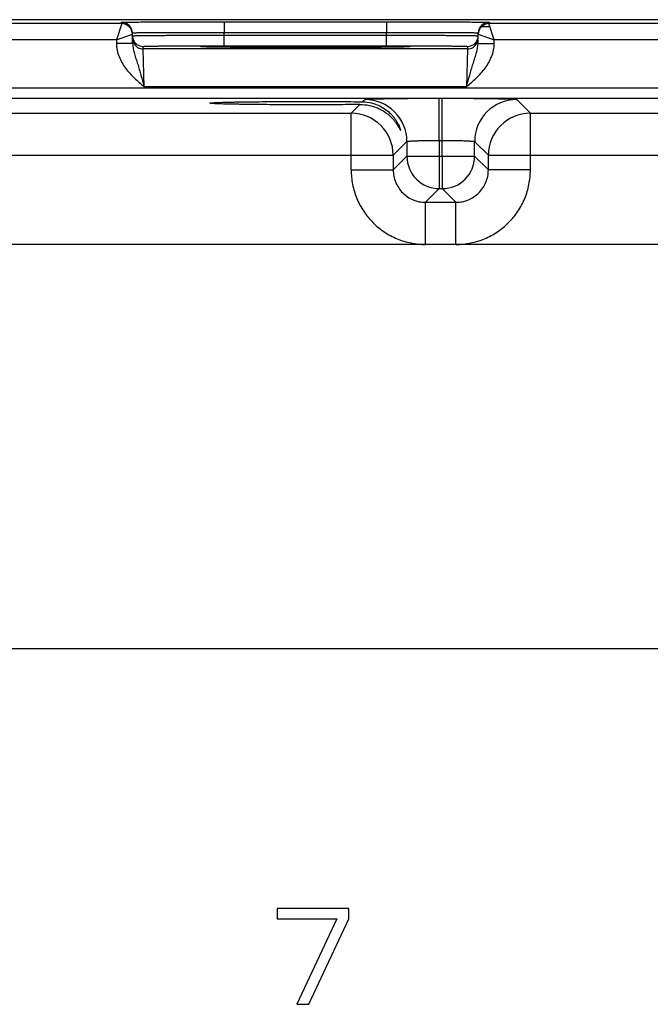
# Model space of a CAD drawing. Header units: inches. Extents: x 0 to 34, y 0 to 22.
# Tile 41 of 44: x 26 to 28.3, y 11.3 to 14.9. Entities that reach past the tile are written whole.
import ezdxf

# ---------------------------------------------------------------- set-up
doc = ezdxf.new("R2010")
doc.units = ezdxf.units.IN
doc.header["$LTSCALE"] = 1.87
doc.header["$MEASUREMENT"] = 0
doc.layers.get('0').update_dxf_attribs({"linetype": 'CONTINUOUS'})

msp = doc.modelspace()

# ---------------------------------------------------------------- linework, layer by layer
at = {"color": 7, "linetype": 'CONTINUOUS'}
for p, q in [((30.4335, 14.927), (12.7879, 14.927)), ((26.3368, 14.9125), (26.3367, 14.9175)), ((26.7166, 14.9192), (27.3184, 14.9192)), ((26.7166, 14.9192), (26.7166, 14.8799)), ((27.3184, 14.9192), (27.3184, 14.8799)), ((27.6983, 14.9175), (27.6982, 14.9125)), ((26.3368, 14.9125), (25.5882, 14.9125)), ((26.3368, 14.9125), (26.3171, 14.8525)), ((26.3773, 14.8392), (26.3767, 14.8782)), ((26.7166, 14.8799), (27.3184, 14.8799)), ((26.7168, 14.8699), (26.7166, 14.8799)), ((27.3182, 14.8699), (27.3184, 14.8799)), ((27.6576, 14.8392), (27.6583, 14.8782)), ((27.6715, 14.9022), (27.6982, 14.9022)), ((28.4468, 14.9125), (27.6982, 14.9125)), ((27.7179, 14.8525), (27.6982, 14.9125)), ((26.3171, 14.8525), (25.6079, 14.8525)), ((26.3171, 14.8525), (26.3767, 14.8732)), ((26.3171, 14.8525), (26.3173, 14.8382)), ((26.7168, 14.8699), (27.3182, 14.8699)), ((26.7168, 14.8306), (26.7168, 14.8699)), ((27.3182, 14.8306), (27.3182, 14.8699)), ((27.6582, 14.8732), (27.7179, 14.8525)), ((27.7176, 14.8382), (27.7179, 14.8525)), ((28.4271, 14.8525), (27.7179, 14.8525)), ((26.3773, 14.8392), (26.3173, 14.8382)), ((26.417, 14.8186), (26.4168, 14.828)), ((27.618, 14.8186), (26.417, 14.8186)), ((26.4201, 14.6787), (26.417, 14.8186)), ((26.659, 14.8256), (26.6362, 14.8263)), ((26.6393, 14.8262), (26.6377, 14.8263)), ((26.6413, 14.8261), (26.6393, 14.8262)), ((26.6477, 14.8259), (26.6449, 14.826)), ((26.6509, 14.8258), (26.6477, 14.8259)), ((26.6544, 14.8258), (26.6509, 14.8258)), ((26.6583, 14.8257), (26.6544, 14.8258)), ((26.6626, 14.8256), (26.6583, 14.8257)), ((26.6672, 14.8255), (26.6626, 14.8256)), ((26.6723, 14.8254), (26.6672, 14.8255)), ((26.6778, 14.8253), (26.6723, 14.8254)), ((26.6838, 14.8252), (26.6778, 14.8253)), ((26.6903, 14.8251), (26.6838, 14.8252)), ((26.6973, 14.825), (26.6903, 14.8251)), ((26.7049, 14.8249), (26.6973, 14.825)), ((26.713, 14.8248), (26.7049, 14.8249)), ((26.7217, 14.8247), (26.713, 14.8248)), ((26.7168, 14.8306), (27.3182, 14.8306)), ((26.7309, 14.8247), (26.7217, 14.8247)), ((26.7408, 14.8246), (26.7309, 14.8247)), ((26.7513, 14.8245), (26.7408, 14.8246)), ((26.7625, 14.8244), (26.7513, 14.8245)), ((26.7743, 14.8243), (26.7625, 14.8244)), ((26.7868, 14.8242), (26.7743, 14.8243)), ((26.8, 14.8241), (26.7868, 14.8242)), ((26.814, 14.8241), (26.8, 14.8241)), ((26.8286, 14.824), (26.814, 14.8241)), ((26.844, 14.8239), (26.8286, 14.824)), ((26.8602, 14.8238), (26.844, 14.8239)), ((26.877, 14.8238), (26.8602, 14.8238)), ((26.8945, 14.8237), (26.877, 14.8238)), ((26.9126, 14.8237), (26.8945, 14.8237)), ((26.9313, 14.8236), (26.9126, 14.8237)), ((26.9508, 14.8236), (26.9313, 14.8236)), ((26.9712, 14.8236), (26.9508, 14.8236)), ((26.9925, 14.8236), (26.9712, 14.8236)), ((27.0151, 14.8235), (26.9925, 14.8236)), ((27.0388, 14.8236), (27.0151, 14.8235)), ((27.063, 14.8236), (27.0388, 14.8236)), ((27.0867, 14.8236), (27.063, 14.8236)), ((27.1091, 14.8236), (27.0867, 14.8236)), ((27.1303, 14.8237), (27.1091, 14.8236)), ((27.1504, 14.8238), (27.1303, 14.8237)), ((27.1695, 14.8238), (27.1504, 14.8238)), ((27.1876, 14.8239), (27.1695, 14.8238)), ((27.2047, 14.824), (27.1876, 14.8239)), ((27.2209, 14.8241), (27.2047, 14.824)), ((27.2362, 14.8241), (27.2209, 14.8241)), ((27.2506, 14.8242), (27.2362, 14.8241)), ((27.2641, 14.8243), (27.2506, 14.8242)), ((27.2766, 14.8244), (27.2641, 14.8243)), ((27.2881, 14.8245), (27.2766, 14.8244)), ((27.2986, 14.8246), (27.2881, 14.8245)), ((27.3083, 14.8247), (27.2986, 14.8246)), ((27.3172, 14.8248), (27.3083, 14.8247)), ((27.3255, 14.8249), (27.3172, 14.8248)), ((27.3332, 14.825), (27.3255, 14.8249)), ((27.3404, 14.8251), (27.3332, 14.825)), ((27.347, 14.8252), (27.3404, 14.8251)), ((27.3532, 14.8252), (27.347, 14.8252)), ((27.359, 14.8253), (27.3532, 14.8252)), ((27.3644, 14.8254), (27.359, 14.8253)), ((27.3693, 14.8255), (27.3644, 14.8254)), ((27.3739, 14.8256), (27.3693, 14.8255)), ((27.3781, 14.8257), (27.3739, 14.8256)), ((27.3988, 14.8263), (27.3761, 14.8256)), ((27.3819, 14.8258), (27.3781, 14.8257)), ((27.3854, 14.8259), (27.3819, 14.8258)), ((27.3885, 14.826), (27.3854, 14.8259)), ((27.3913, 14.8261), (27.3885, 14.826)), ((27.3937, 14.8261), (27.3913, 14.8261)), ((27.3958, 14.8262), (27.3937, 14.8261)), ((27.3975, 14.8263), (27.3958, 14.8262)), ((27.3989, 14.8264), (27.3975, 14.8263)), ((27.618, 14.8186), (27.6148, 14.6787)), ((27.6181, 14.828), (27.618, 14.8186)), ((27.6576, 14.8392), (27.7176, 14.8382)), ((13.3244, 14.6743), (30.0249, 14.6743)), ((27.6148, 14.6787), (26.4201, 14.6787)), ((13.3244, 14.6363), (30.0249, 14.6363)), ((27.2295, 14.6229), (27.238, 14.6314)), ((27.5139, 14.6361), (27.5251, 14.6361)), ((27.5139, 14.4802), (27.5139, 14.6361)), ((27.5251, 14.4802), (27.5251, 14.6361)), ((27.801, 14.6314), (27.8517, 14.5807)), ((27.1873, 14.5807), (27.2195, 14.6129)), ((25.7417, 14.5807), (27.1873, 14.5807)), ((27.1873, 14.3707), (27.1873, 14.5807)), ((27.8517, 14.5807), (29.2973, 14.5807)), ((27.8517, 14.3707), (27.8517, 14.5807)), ((27.3939, 14.4755), (27.3432, 14.4247)), ((27.3939, 14.4755), (27.3939, 14.4214)), ((27.5139, 14.4802), (27.5251, 14.4802)), ((27.5139, 14.4802), (27.5139, 14.4214)), ((27.5251, 14.4214), (27.5251, 14.4802)), ((27.645, 14.4755), (27.6958, 14.4247)), ((27.645, 14.4214), (27.645, 14.4755)), ((25.5858, 14.4247), (27.3432, 14.4247)), ((27.3432, 14.4247), (27.3432, 14.3707)), ((27.3939, 14.4214), (27.3432, 14.3707)), ((27.3939, 14.4214), (27.645, 14.4214)), ((27.5139, 14.4214), (27.5139, 14.3014)), ((27.5251, 14.4214), (27.5251, 14.3014)), ((27.645, 14.4214), (27.6958, 14.3707)), ((27.6958, 14.4247), (29.4532, 14.4247)), ((27.6958, 14.3707), (27.6958, 14.4247)), ((27.1873, 14.3707), (27.3432, 14.3707)), ((27.8517, 14.3707), (27.6958, 14.3707)), ((27.5139, 14.3014), (27.4632, 14.2507)), ((27.5139, 14.3014), (27.5251, 14.3014)), ((27.5251, 14.3014), (27.5758, 14.2507)), ((27.4632, 14.2507), (27.5758, 14.2507)), ((27.4632, 14.0947), (27.4632, 14.2507)), ((27.5758, 14.0947), (27.5758, 14.2507)), ((29.7792, 14.0947), (13.5587, 14.0947)), ((13.5587, 12.5987), (29.7792, 12.5987)), ((27.1784, 11.6351), (26.9126, 11.6351)), ((26.9126, 11.6351), (26.9126, 11.5974)), ((27.1784, 11.5974), (27.1784, 11.6351)), ((26.9126, 11.5974), (27.1341, 11.5974)), ((27.1341, 11.5974), (26.9864, 11.2808)), ((27.0307, 11.2808), (27.1784, 11.5974)), ((26.9864, 11.2808), (27.0307, 11.2808))]:
    msp.add_line(p, q, dxfattribs=at)
for points in [[(26.6377, 14.8263), (26.6363, 14.8264), (26.6358, 14.8264), (26.6353, 14.8264), (26.635, 14.8264), (26.6347, 14.8265), (26.6345, 14.8265)], [(26.6449, 14.826), (26.6424, 14.8261), (26.6413, 14.8261)], [(27.4005, 14.8265), (27.4004, 14.8265), (27.4002, 14.8265), (27.3999, 14.8264), (27.3994, 14.8264), (27.3989, 14.8264)]]:
    msp.add_lwpolyline(points, dxfattribs=at)
for centre, radius, start, end in [((26.3367, 14.8775), 0.04, 1.0003, 90.0003), ((27.6983, 14.8775), 0.04, 89.9997, 178.9997), ((26.3368, 14.8725), 0.04, 1.0003, 90.0003), ((26.3368, 14.8725), 0.04, 8.1808, 9.8983), ((26.3367, 14.8725), 0.0401, 1.0074, 8.1804), ((27.6982, 14.8725), 0.04, 89.9997, 178.9997), ((27.6983, 14.8725), 0.0401, 171.8201, 178.9927), ((27.6982, 14.8725), 0.04, 170.102, 171.8197), ((26.4171, 14.868), 0.0402, 181.0528, 198.7479), ((26.417, 14.8586), 0.04, 180.9999, 206.4226), ((26.4168, 14.868), 0.04, 198.8014, 270.0007), ((26.417, 14.8586), 0.04, 206.4231, 270.0003), ((27.618, 14.8586), 0.04, 269.9997, 333.5767), ((27.6181, 14.868), 0.04, 269.9993, 341.1986), ((27.618, 14.8586), 0.04, 333.5772, 359.0001), ((27.6179, 14.868), 0.0402, 341.2521, 358.9472), ((27.2379, 14.4754), 0.156, 0.0209, 89.9791), ((27.8011, 14.4754), 0.156, 90.0209, 179.9791), ((27.1872, 14.4247), 0.156, 0.0209, 89.9791), ((27.8518, 14.4247), 0.156, 90.0209, 179.9791), ((27.514, 14.4214), 0.12, 180.021, 269.979), ((27.525, 14.4214), 0.12, 270.021, 359.979)]:
    msp.add_arc(centre, radius, start, end, dxfattribs=at)
for points, knots in [([(26.3367, 14.9175), (26.3367, 14.9175), (26.3367, 14.9175), (26.3368, 14.9176), (26.3369, 14.9176), (26.3372, 14.9176), (26.3378, 14.9176), (26.3386, 14.9177), (26.3396, 14.9177), (26.3408, 14.9178), (26.3423, 14.9178), (26.3447, 14.9178), (26.3483, 14.9179), (26.3533, 14.918), (26.3591, 14.9181), (26.3658, 14.9181), (26.3734, 14.9182), (26.3851, 14.9183), (26.4017, 14.9184), (26.4238, 14.9186), (26.4488, 14.9187), (26.4763, 14.9188), (26.5062, 14.9189), (26.538, 14.919), (26.5716, 14.919), (26.6066, 14.9191), (26.6551, 14.9191), (26.6919, 14.9192), (26.7166, 14.9192)], [0, 0, 0, 0, 0.000092, 0.000323, 0.000702, 0.001231, 0.002737, 0.004843, 0.007547, 0.010849, 0.014746, 0.019237, 0.029987, 0.043073, 0.058463, 0.076123, 0.096008, 0.118071, 0.168514, 0.226966, 0.292866, 0.365578, 0.444402, 0.528578, 0.617296, 0.7097, 0.8049, 1, 1, 1, 1]), ([(27.3184, 14.9192), (27.3431, 14.9192), (27.3799, 14.9191), (27.4283, 14.9191), (27.4633, 14.919), (27.4969, 14.919), (27.5288, 14.9189), (27.5587, 14.9188), (27.5862, 14.9187), (27.6111, 14.9186), (27.6333, 14.9184), (27.6499, 14.9183), (27.6616, 14.9182), (27.6691, 14.9181), (27.6758, 14.9181), (27.6817, 14.918), (27.6866, 14.9179), (27.6902, 14.9178), (27.6926, 14.9178), (27.6941, 14.9178), (27.6954, 14.9177), (27.6964, 14.9177), (27.6972, 14.9176), (27.6977, 14.9176), (27.698, 14.9176), (27.6982, 14.9176), (27.6982, 14.9175), (27.6983, 14.9175), (27.6983, 14.9175)], [0, 0, 0, 0, 0.1951, 0.2903, 0.382704, 0.471422, 0.555598, 0.634422, 0.707134, 0.773034, 0.831486, 0.881929, 0.903992, 0.923877, 0.941537, 0.956927, 0.970014, 0.980763, 0.985254, 0.989151, 0.992453, 0.995157, 0.997263, 0.998769, 0.999298, 0.999677, 0.999908, 1, 1, 1, 1]), ([(26.3767, 14.8782), (26.3767, 14.8782), (26.3769, 14.8783), (26.3771, 14.8783), (26.3777, 14.8784), (26.3784, 14.8784), (26.3793, 14.8785), (26.3804, 14.8785), (26.3817, 14.8786), (26.3839, 14.8787), (26.3871, 14.8788), (26.3915, 14.8789), (26.3968, 14.879), (26.4028, 14.8791), (26.4095, 14.8792), (26.42, 14.8793), (26.4348, 14.8794), (26.4546, 14.8796), (26.477, 14.8797), (26.5016, 14.8798), (26.5283, 14.8799), (26.5568, 14.8799), (26.5977, 14.88), (26.6511, 14.88), (26.6945, 14.8799), (26.7166, 14.8799)], [0, 0, 0, 0, 0.000343, 0.001258, 0.002769, 0.004877, 0.007583, 0.010885, 0.014783, 0.019274, 0.030023, 0.043108, 0.058497, 0.076155, 0.096038, 0.118099, 0.168538, 0.226986, 0.292883, 0.365592, 0.444414, 0.528588, 0.617304, 0.804905, 1, 1, 1, 1]), ([(27.3184, 14.8799), (27.3405, 14.8799), (27.3839, 14.88), (27.4373, 14.88), (27.4781, 14.8799), (27.5067, 14.8799), (27.5334, 14.8798), (27.558, 14.8797), (27.5803, 14.8796), (27.6001, 14.8794), (27.615, 14.8793), (27.6254, 14.8792), (27.6322, 14.8791), (27.6382, 14.879), (27.6434, 14.8789), (27.6479, 14.8788), (27.6511, 14.8787), (27.6532, 14.8786), (27.6546, 14.8785), (27.6557, 14.8785), (27.6566, 14.8784), (27.6573, 14.8784), (27.6579, 14.8783), (27.6581, 14.8783), (27.6583, 14.8782), (27.6583, 14.8782)], [0, 0, 0, 0, 0.195095, 0.382696, 0.471411, 0.555586, 0.634408, 0.707117, 0.773013, 0.831462, 0.881901, 0.903962, 0.923845, 0.941503, 0.956892, 0.969977, 0.980726, 0.985217, 0.989114, 0.992417, 0.995123, 0.997231, 0.998742, 0.999657, 1, 1, 1, 1]), ([(26.3768, 14.8673), (26.3768, 14.8673), (26.3771, 14.8674), (26.3773, 14.8674), (26.3778, 14.8675), (26.3785, 14.8675), (26.3795, 14.8676), (26.3806, 14.8676), (26.3819, 14.8676), (26.3841, 14.8677), (26.3873, 14.8678), (26.3917, 14.8679), (26.397, 14.868), (26.403, 14.8681), (26.4097, 14.8682), (26.4202, 14.8683), (26.435, 14.8685), (26.4548, 14.8687), (26.4771, 14.8689), (26.5018, 14.8691), (26.5285, 14.8692), (26.557, 14.8694), (26.5979, 14.8696), (26.6513, 14.8698), (26.6946, 14.8699), (26.7168, 14.8699)], [0, 0, 0, 0, 0.00033, 0.001241, 0.002749, 0.004856, 0.007562, 0.010864, 0.014762, 0.019252, 0.030002, 0.043087, 0.058478, 0.076136, 0.09602, 0.118081, 0.168521, 0.226971, 0.292867, 0.365577, 0.444399, 0.528574, 0.617291, 0.804896, 1, 1, 1, 1]), ([(27.3182, 14.8699), (27.3403, 14.8699), (27.3837, 14.8698), (27.4371, 14.8696), (27.478, 14.8694), (27.5065, 14.8692), (27.5332, 14.8691), (27.5578, 14.8689), (27.5801, 14.8687), (27.6, 14.8685), (27.6148, 14.8683), (27.6253, 14.8682), (27.632, 14.8681), (27.638, 14.868), (27.6432, 14.8679), (27.6477, 14.8678), (27.6509, 14.8677), (27.6531, 14.8676), (27.6544, 14.8676), (27.6555, 14.8676), (27.6564, 14.8675), (27.6571, 14.8675), (27.6577, 14.8674), (27.6579, 14.8674), (27.6581, 14.8673), (27.6581, 14.8673)], [0, 0, 0, 0, 0.195104, 0.382709, 0.471426, 0.555601, 0.634423, 0.707132, 0.773029, 0.831478, 0.881918, 0.90398, 0.923864, 0.941522, 0.956912, 0.969998, 0.980748, 0.985238, 0.989136, 0.992438, 0.995144, 0.997251, 0.998759, 0.99967, 1, 1, 1, 1]), ([(26.3173, 14.8382), (26.3175, 14.83), (26.3194, 14.8137), (26.3265, 14.7902), (26.3372, 14.768), (26.3552, 14.7407), (26.3831, 14.7107), (26.4078, 14.6893), (26.4201, 14.6787)], [0, 0, 0, 0, 0.124949, 0.24993, 0.374943, 0.499986, 0.749894, 1, 1, 1, 1]), ([(26.3773, 14.8392), (26.3775, 14.8325), (26.3793, 14.8194), (26.3843, 14.8002), (26.3901, 14.7812), (26.3962, 14.7618), (26.4023, 14.7419), (26.4104, 14.7141), (26.4162, 14.6929), (26.4201, 14.6787)], [0, 0, 0, 0, 0.120104, 0.238267, 0.357051, 0.478567, 0.603962, 0.733306, 1, 1, 1, 1]), ([(26.4168, 14.828), (26.4168, 14.828), (26.417, 14.8281), (26.4172, 14.8281), (26.4177, 14.8282), (26.4183, 14.8283), (26.4192, 14.8283), (26.4206, 14.8284), (26.4228, 14.8285), (26.426, 14.8287), (26.43, 14.8288), (26.4346, 14.8289), (26.4399, 14.829), (26.4458, 14.8291), (26.4551, 14.8293), (26.4682, 14.8295), (26.4856, 14.8297), (26.5053, 14.8299), (26.5271, 14.83), (26.5506, 14.8302), (26.5758, 14.8303), (26.6118, 14.8305), (26.659, 14.8306), (26.6972, 14.8306), (26.7168, 14.8306)], [0, 0, 0, 0, 0.000367, 0.001291, 0.002806, 0.004918, 0.007626, 0.010931, 0.019321, 0.030071, 0.043156, 0.058545, 0.076201, 0.096083, 0.118142, 0.168576, 0.22702, 0.292911, 0.365614, 0.444431, 0.5286, 0.617312, 0.804907, 1, 1, 1, 1]), ([(26.63, 14.8269), (26.63, 14.827), (26.6302, 14.827), (26.6304, 14.8271), (26.6309, 14.8272), (26.6316, 14.8272), (26.6325, 14.8273), (26.634, 14.8274), (26.6353, 14.8275), (26.6362, 14.8275)], [0, 0, 0, 0, 0.019717, 0.067873, 0.146432, 0.255698, 0.395739, 0.56652, 1, 1, 1, 1]), ([(26.6362, 14.8263), (26.6353, 14.8264), (26.634, 14.8264), (26.6325, 14.8265), (26.6316, 14.8266), (26.6309, 14.8267), (26.6304, 14.8268), (26.6302, 14.8268), (26.63, 14.8269), (26.63, 14.8269)], [0, 0, 0, 0, 0.433476, 0.604256, 0.744298, 0.853565, 0.932125, 0.980282, 1, 1, 1, 1]), ([(26.6362, 14.8275), (26.6421, 14.8278), (26.6575, 14.8282), (26.6859, 14.8287), (26.7243, 14.8292), (26.7715, 14.8296), (26.8262, 14.8299), (26.909, 14.8302), (27.0175, 14.8304), (27.1259, 14.8302), (27.2088, 14.8299), (27.2634, 14.8296), (27.3107, 14.8292), (27.3491, 14.8287), (27.3774, 14.8282), (27.3929, 14.8278), (27.3988, 14.8275)], [0, 0, 0, 0, 0.0232, 0.0608, 0.111657, 0.174242, 0.246665, 0.326737, 0.500006, 0.673274, 0.753345, 0.825766, 0.88835, 0.939205, 0.976802, 1, 1, 1, 1]), ([(27.3761, 14.8256), (27.3566, 14.8252), (27.3091, 14.8246), (27.2272, 14.824), (27.1272, 14.8236), (27.0176, 14.8235), (26.9081, 14.8236), (26.808, 14.824), (26.726, 14.8246), (26.6785, 14.8252), (26.659, 14.8256)], [0, 0, 0, 0, 0.081295, 0.198871, 0.342544, 0.499869, 0.657212, 0.800938, 0.918598, 1, 1, 1, 1]), ([(27.3182, 14.8306), (27.3377, 14.8306), (27.376, 14.8306), (27.4231, 14.8305), (27.4592, 14.8303), (27.4843, 14.8302), (27.5079, 14.83), (27.5296, 14.8299), (27.5493, 14.8297), (27.5668, 14.8295), (27.5799, 14.8293), (27.5891, 14.8291), (27.5951, 14.829), (27.6004, 14.8289), (27.605, 14.8288), (27.6089, 14.8287), (27.6121, 14.8285), (27.6144, 14.8284), (27.6158, 14.8283), (27.6166, 14.8283), (27.6172, 14.8282), (27.6177, 14.8281), (27.618, 14.8281), (27.6181, 14.828), (27.6181, 14.828)], [0, 0, 0, 0, 0.195093, 0.382688, 0.4714, 0.555569, 0.634386, 0.707089, 0.77298, 0.831424, 0.881858, 0.903917, 0.923799, 0.941455, 0.956844, 0.969929, 0.980679, 0.989069, 0.992374, 0.995082, 0.997194, 0.998709, 0.999633, 1, 1, 1, 1]), ([(27.3988, 14.8275), (27.3997, 14.8275), (27.4009, 14.8274), (27.4025, 14.8273), (27.4034, 14.8272), (27.404, 14.8272), (27.4045, 14.8271), (27.4048, 14.827), (27.405, 14.827), (27.405, 14.8269)], [0, 0, 0, 0, 0.433479, 0.604259, 0.7443, 0.853566, 0.932126, 0.980282, 1, 1, 1, 1]), ([(27.405, 14.8269), (27.405, 14.8269), (27.4048, 14.8268), (27.4045, 14.8268), (27.404, 14.8267), (27.4034, 14.8266), (27.4025, 14.8265), (27.4009, 14.8264), (27.3997, 14.8264), (27.3988, 14.8263)], [0, 0, 0, 0, 0.019718, 0.067874, 0.146433, 0.2557, 0.395742, 0.566522, 1, 1, 1, 1]), ([(27.6148, 14.6787), (27.6187, 14.6929), (27.6245, 14.7141), (27.6326, 14.7419), (27.6387, 14.7618), (27.6448, 14.7812), (27.6507, 14.8002), (27.6557, 14.8194), (27.6575, 14.8325), (27.6576, 14.8392)], [0, 0, 0, 0, 0.266694, 0.396038, 0.521433, 0.642949, 0.761733, 0.879896, 1, 1, 1, 1]), ([(27.6148, 14.6787), (27.6272, 14.6893), (27.6519, 14.7107), (27.6797, 14.7408), (27.6978, 14.768), (27.7085, 14.7902), (27.7156, 14.8137), (27.7175, 14.83), (27.7176, 14.8382)], [0, 0, 0, 0, 0.250117, 0.500028, 0.625067, 0.750078, 0.875056, 1, 1, 1, 1]), ([(26.6631, 14.618), (26.6631, 14.6181), (26.6635, 14.6183), (26.6641, 14.6184), (26.6652, 14.6187), (26.6666, 14.6188), (26.6685, 14.6191), (26.6719, 14.6194), (26.6771, 14.6197), (26.6846, 14.6201), (26.6936, 14.6205), (26.7043, 14.6209), (26.7164, 14.6212), (26.7299, 14.6216), (26.7449, 14.6219), (26.7611, 14.6223), (26.7851, 14.6227), (26.8177, 14.6231), (26.8596, 14.6235), (26.9045, 14.6239), (26.9516, 14.6241), (26.9999, 14.6242), (27.0641, 14.6242), (27.1407, 14.6239), (27.201, 14.6233), (27.2295, 14.6229)], [0, 0, 0, 0, 0.000527, 0.001708, 0.003612, 0.006247, 0.009612, 0.013706, 0.02406, 0.037276, 0.053316, 0.072106, 0.09354, 0.117502, 0.143877, 0.172556, 0.203414, 0.271045, 0.345417, 0.425153, 0.50873, 0.594532, 0.680934, 0.848958, 1, 1, 1, 1]), ([(27.2295, 14.6229), (27.2406, 14.6228), (27.2618, 14.6201), (27.2907, 14.61), (27.3149, 14.5958), (27.3316, 14.5815), (27.3427, 14.5693), (27.3497, 14.5602), (27.3557, 14.5511), (27.3607, 14.5423), (27.3641, 14.5352), (27.3663, 14.53), (27.3676, 14.5266), (27.3687, 14.5236), (27.3694, 14.5212), (27.3699, 14.5194), (27.3701, 14.5184), (27.3701, 14.5181)], [0, 0, 0, 0, 0.177003, 0.33855, 0.486971, 0.624109, 0.688639, 0.750217, 0.808471, 0.862726, 0.911754, 0.933686, 0.953421, 0.970475, 0.984302, 0.99431, 1, 1, 1, 1]), ([(27.238, 14.6314), (27.238, 14.6315), (27.2382, 14.6316), (27.2388, 14.6317), (27.24, 14.6319), (27.2418, 14.6321), (27.2443, 14.6324), (27.2474, 14.6326), (27.2512, 14.6328), (27.2556, 14.633), (27.2626, 14.6333), (27.2729, 14.6337), (27.2869, 14.6341), (27.303, 14.6344), (27.3211, 14.6348), (27.341, 14.6351), (27.3626, 14.6354), (27.3856, 14.6356), (27.4184, 14.6359), (27.4613, 14.6361), (27.4962, 14.6361), (27.5139, 14.6361)], [0, 0, 0, 0, 0.000833, 0.002206, 0.006659, 0.013424, 0.022497, 0.033865, 0.047502, 0.063379, 0.081459, 0.124054, 0.174892, 0.233495, 0.299314, 0.37173, 0.450061, 0.533571, 0.621473, 0.807112, 1, 1, 1, 1]), ([(27.5251, 14.6361), (27.5428, 14.6361), (27.5777, 14.6361), (27.6206, 14.6359), (27.6534, 14.6356), (27.6764, 14.6354), (27.698, 14.6351), (27.7179, 14.6348), (27.736, 14.6344), (27.7521, 14.6341), (27.7661, 14.6337), (27.7764, 14.6333), (27.7834, 14.633), (27.7878, 14.6328), (27.7916, 14.6326), (27.7947, 14.6324), (27.7972, 14.6321), (27.799, 14.6319), (27.8002, 14.6317), (27.8008, 14.6316), (27.801, 14.6315), (27.801, 14.6314)], [0, 0, 0, 0, 0.192888, 0.378527, 0.466429, 0.549939, 0.62827, 0.700686, 0.766505, 0.825108, 0.875946, 0.918541, 0.936621, 0.952498, 0.966135, 0.977503, 0.986576, 0.993341, 0.997794, 0.999167, 1, 1, 1, 1]), ([(27.2195, 14.6129), (27.1909, 14.6125), (27.1309, 14.612), (27.0549, 14.6118), (26.9915, 14.6118), (26.9441, 14.6119), (26.8981, 14.6121), (26.8543, 14.6125), (26.8134, 14.6129), (26.7817, 14.6133), (26.7583, 14.6138), (26.7425, 14.6141), (26.728, 14.6144), (26.7149, 14.6147), (26.7031, 14.6151), (26.6928, 14.6155), (26.684, 14.6159), (26.6767, 14.6163), (26.6717, 14.6166), (26.6684, 14.6169), (26.6666, 14.6171), (26.6651, 14.6173), (26.6641, 14.6175), (26.6635, 14.6177), (26.6631, 14.6179), (26.6631, 14.618)], [0, 0, 0, 0, 0.153931, 0.323259, 0.409812, 0.495497, 0.578742, 0.657983, 0.731767, 0.798767, 0.829306, 0.857675, 0.883759, 0.90745, 0.928637, 0.947208, 0.963061, 0.976127, 0.986373, 0.990428, 0.993765, 0.996382, 0.998278, 0.999463, 1, 1, 1, 1]), ([(27.2195, 14.6129), (27.2311, 14.613), (27.2535, 14.6109), (27.2796, 14.6028), (27.298, 14.594), (27.3102, 14.5868), (27.3213, 14.5788), (27.3312, 14.5704), (27.34, 14.5617), (27.3477, 14.5529), (27.3532, 14.5455), (27.3571, 14.5398), (27.3597, 14.5357), (27.362, 14.5318), (27.3641, 14.5283), (27.3656, 14.5255), (27.3666, 14.5235), (27.3673, 14.5222), (27.368, 14.521), (27.3685, 14.52), (27.369, 14.5192), (27.3693, 14.5186), (27.3696, 14.5181), (27.3698, 14.5179), (27.3699, 14.5178), (27.37, 14.5178), (27.3701, 14.5179), (27.3701, 14.518), (27.3701, 14.5181)], [0, 0, 0, 0, 0.185602, 0.354705, 0.433688, 0.509226, 0.581487, 0.650548, 0.716303, 0.778445, 0.836412, 0.863549, 0.88924, 0.913229, 0.935208, 0.954765, 0.96348, 0.971398, 0.978439, 0.984527, 0.989584, 0.993548, 0.996366, 0.997337, 0.998023, 0.998464, 0.998798, 1, 1, 1, 1]), ([(27.3939, 14.4755), (27.394, 14.4756), (27.3943, 14.4757), (27.3948, 14.476), (27.3956, 14.4762), (27.3972, 14.4765), (27.4, 14.4769), (27.404, 14.4773), (27.4091, 14.4777), (27.4152, 14.4781), (27.4222, 14.4785), (27.4301, 14.4788), (27.4387, 14.4791), (27.4516, 14.4795), (27.469, 14.4799), (27.4911, 14.4801), (27.5062, 14.4802), (27.5139, 14.4802)], [0, 0, 0, 0, 0.0028, 0.007571, 0.014535, 0.023746, 0.048911, 0.082935, 0.125537, 0.176335, 0.234863, 0.300579, 0.37287, 0.451061, 0.62216, 0.807461, 1, 1, 1, 1]), ([(27.5251, 14.4802), (27.5328, 14.4802), (27.5479, 14.4801), (27.57, 14.4799), (27.5874, 14.4795), (27.6003, 14.4791), (27.6089, 14.4788), (27.6168, 14.4785), (27.6238, 14.4781), (27.6299, 14.4777), (27.635, 14.4773), (27.639, 14.4769), (27.6418, 14.4765), (27.6434, 14.4762), (27.6442, 14.476), (27.6447, 14.4757), (27.645, 14.4756), (27.645, 14.4755)], [0, 0, 0, 0, 0.192539, 0.37784, 0.548939, 0.62713, 0.699421, 0.765137, 0.823665, 0.874463, 0.917065, 0.951089, 0.976254, 0.985465, 0.992429, 0.9972, 1, 1, 1, 1]), ([(27.1873, 14.3707), (27.1873, 14.3526), (27.1908, 14.3165), (27.2066, 14.2644), (27.2323, 14.2164), (27.2668, 14.1743), (27.3089, 14.1397), (27.3569, 14.1141), (27.409, 14.0983), (27.4452, 14.0947), (27.4632, 14.0947)], [0, 0, 0, 0, 0.124999, 0.25, 0.375, 0.5, 0.625, 0.75, 0.875001, 1, 1, 1, 1]), ([(27.3432, 14.3707), (27.3432, 14.3628), (27.3447, 14.3471), (27.3516, 14.3244), (27.3628, 14.3036), (27.3778, 14.2852), (27.3961, 14.2702), (27.417, 14.2591), (27.4396, 14.2522), (27.4554, 14.2507), (27.4632, 14.2507)], [0, 0, 0, 0, 0.124985, 0.249983, 0.374989, 0.5, 0.625011, 0.750017, 0.875015, 1, 1, 1, 1]), ([(27.5758, 14.0947), (27.5938, 14.0947), (27.63, 14.0983), (27.6821, 14.1141), (27.7301, 14.1397), (27.7722, 14.1743), (27.8067, 14.2164), (27.8324, 14.2644), (27.8482, 14.3165), (27.8517, 14.3526), (27.8517, 14.3707)], [0, 0, 0, 0, 0.124999, 0.25, 0.375, 0.5, 0.625, 0.75, 0.875001, 1, 1, 1, 1]), ([(27.5758, 14.2507), (27.5836, 14.2507), (27.5994, 14.2522), (27.622, 14.2591), (27.6429, 14.2702), (27.6612, 14.2852), (27.6762, 14.3036), (27.6874, 14.3244), (27.6943, 14.3471), (27.6958, 14.3628), (27.6958, 14.3707)], [0, 0, 0, 0, 0.124985, 0.249983, 0.374989, 0.5, 0.625011, 0.750017, 0.875015, 1, 1, 1, 1])]:
    msp.add_open_spline(points, degree=3, knots=knots, dxfattribs=at)

doc.saveas('drawing.dxf')
